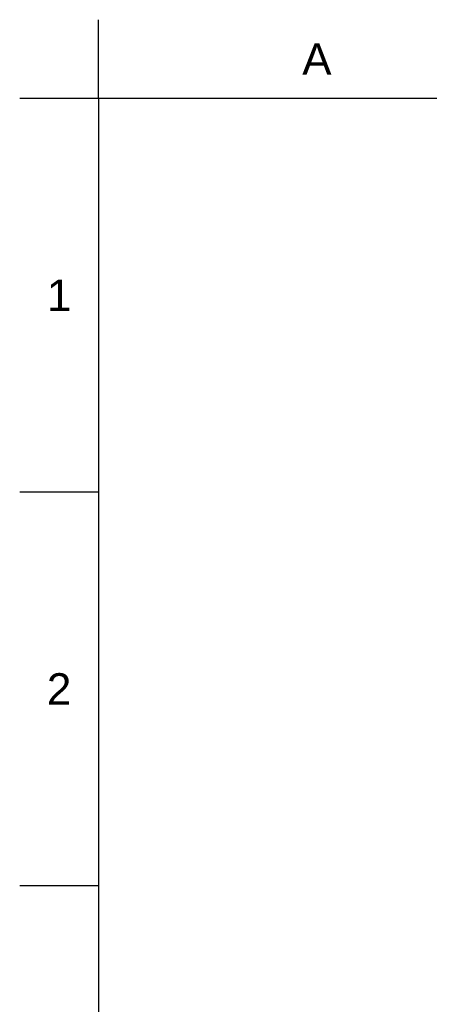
# Model space of a CAD drawing. Header units: millimetres. Extents: x 789 to 1209, y 393 to 987.
# Tile 13 of 29: x 789 to 863, y 810 to 987. Entities that reach past the tile are written whole.
import ezdxf

# ---------------------------------------------------------------- set-up
doc = ezdxf.new("R2010")
doc.units = ezdxf.units.MM
doc.header["$LTSCALE"] = 0.1
doc.styles.get("Standard").update_dxf_attribs({"font": 'arial_0.ttf'})

msp = doc.modelspace()

# ---------------------------------------------------------------- linework, layer by layer
for p, q in [((803.291, 972.384), (803.291, 986.526)), ((803.291, 972.384), (789.15, 972.384)), ((803.291, 972.384), (803.291, 406.728)), ((1195.008, 972.384), (803.291, 972.384)), ((803.291, 901.677), (789.15, 901.677)), ((803.291, 830.97), (789.15, 830.97))]:
    msp.add_line(p, q)
for p in [(803.291, 901.677), (803.291, 830.97)]:
    msp.add_point(p)

# ---------------------------------------------------------------- texts
at = {"char_height": 5.657, "attachment_point": 5}
for s, width, insert in [('A', 10, (842.463, 979.455)), ('1', 50, (796.22, 937.031)), ('2', 50, (796.22, 866.324))]:
    msp.add_mtext_dynamic_manual_height_columns(s, width=width, gutter_width=12.5, heights=[0], dxfattribs=dict(at, insert=insert))

doc.saveas('drawing.dxf')
